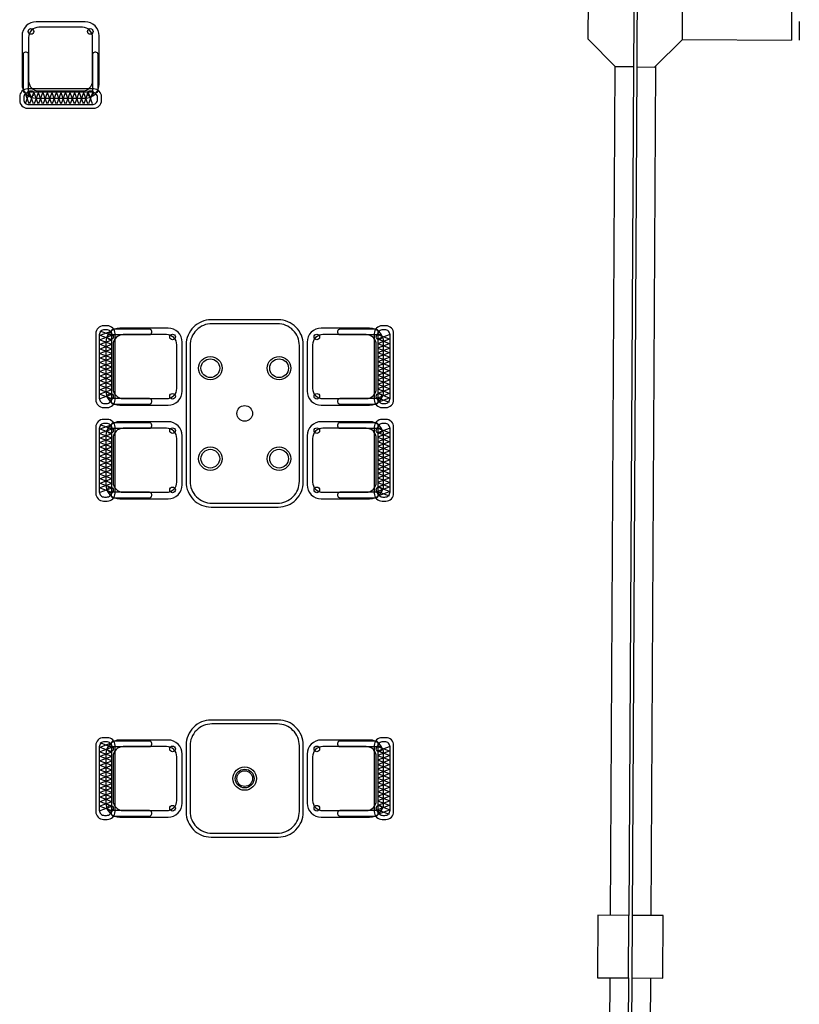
# Model space of a CAD drawing. Header units: metres. Extents: x 2232.4 to 2275.2, y 411.9 to 437.5.
# Tile 14 of 19: x 2270.2 to 2275.2, y 424.9 to 431.2. Entities that reach past the tile are written whole.
import ezdxf

# ---------------------------------------------------------------- set-up
doc = ezdxf.new("R2010")
doc.units = ezdxf.units.M
for name, color, linetype in [('CL', 40, 'Continuous'), ('DOOR', 5, 'Continuous'), ('RP_CHAIRS', 7, 'Continuous'), ('RP_TABLES', 7, 'Continuous'), ('WALL NEW', 40, 'Continuous')]:
    doc.layers.add(name, color=color, linetype=linetype)

# ---------------------------------------------------------------- blocks, each defined once
blk = doc.blocks.new('RP_BOHEMIAN_TABLE_4')
at = {"color": 0}
for points in [[(-0.44, -0.375), (0.44, -0.375, 0.414214), (0.6, -0.215), (0.6, 0.215, 0.414214), (0.44, 0.375), (-0.44, 0.375, 0.414214), (-0.6, 0.215), (-0.6, -0.215, 0.414214)], [(-0.435, -0.35), (0.435, -0.35, 0.414214), (0.575, -0.21), (0.575, 0.21, 0.414214), (0.435, 0.35), (-0.435, 0.35, 0.414214), (-0.575, 0.21), (-0.575, -0.21, 0.414214)]]:
    blk.add_lwpolyline(points, format="xyb", close=True, dxfattribs=at)
for centre, radius in [((-0.29, 0.22), 0.075), ((-0.29, 0.22), 0.06), ((0.29, 0.22), 0.075), ((0.29, 0.22), 0.06), ((0, 0), 0.05), ((-0.29, -0.22), 0.075), ((-0.29, -0.22), 0.06), ((0.29, -0.22), 0.075), ((0.29, -0.22), 0.06)]:
    blk.add_circle(centre, radius, dxfattribs=at)
blk = doc.blocks.new('RP_BOHEMIAN_CHAIR')
at = {"color": 0}
for points in [[(-0.212, 0.155), (0.212, 0.155, 0.414214), (0.262, 0.205), (0.262, 0.229, 0.414214), (0.212, 0.279), (-0.212, 0.279, 0.414214), (-0.262, 0.229), (-0.262, 0.205, 0.414214)], [(-0.203, 0.177), (0.203, 0.177, 0.414214), (0.236, 0.21), (0.236, 0.223, 0.414214), (0.203, 0.256), (-0.203, 0.256, 0.414214), (-0.236, 0.223), (-0.236, 0.21, 0.414214)], [(-0.157, -0.275), (0.157, -0.275, 0.414214), (0.247, -0.185), (0.247, 0.125, 0.414214), (0.157, 0.215), (-0.157, 0.215, 0.414214), (-0.247, 0.125), (-0.247, -0.185, 0.414214)], [(-0.225, -0.08), (-0.22, -0.08, 0.414214), (-0.205, -0.065), (-0.205, 0.165, 0.414214), (-0.22, 0.18), (-0.225, 0.18, 0.414214), (-0.24, 0.165), (-0.24, -0.065, 0.414214)], [(-0.14, -0.24), (0.14, -0.24, 0.414214), (0.205, -0.175), (0.205, 0.103, 0.414214), (0.14, 0.168), (-0.14, 0.168, 0.414214), (-0.205, 0.103), (-0.205, -0.175, 0.414214)], [(0.22, -0.08), (0.225, -0.08, 0.414214), (0.24, -0.065), (0.24, 0.165, 0.414214), (0.225, 0.18), (0.22, 0.18, 0.414214), (0.205, 0.165), (0.205, -0.065, 0.414214)]]:
    blk.add_lwpolyline(points, format="xyb", close=True, dxfattribs=at)
for points in [[(-0.204, 0.181), (-0.178, 0.25)], [(-0.204, 0.25), (-0.178, 0.181)], [(-0.175, 0.181), (-0.149, 0.25)], [(-0.175, 0.25), (-0.149, 0.181)], [(-0.146, 0.181), (-0.12, 0.25)], [(-0.146, 0.25), (-0.12, 0.181)], [(-0.117, 0.181), (-0.091, 0.25)], [(-0.117, 0.25), (-0.091, 0.181)], [(-0.088, 0.181), (-0.062, 0.25)], [(-0.088, 0.25), (-0.062, 0.181)], [(-0.059, 0.181), (-0.033, 0.25)], [(-0.059, 0.25), (-0.033, 0.181)], [(-0.03, 0.181), (-0.004, 0.25)], [(-0.03, 0.25), (-0.004, 0.181)], [(-0.001, 0.181), (0.025, 0.25)], [(-0.001, 0.25), (0.025, 0.181)], [(0.028, 0.181), (0.054, 0.25)], [(0.028, 0.25), (0.054, 0.181)], [(0.057, 0.181), (0.083, 0.25)], [(0.057, 0.25), (0.083, 0.181)], [(0.086, 0.181), (0.112, 0.25)], [(0.086, 0.25), (0.112, 0.181)], [(0.115, 0.181), (0.141, 0.25)], [(0.115, 0.25), (0.141, 0.181)], [(0.144, 0.181), (0.17, 0.25)], [(0.144, 0.25), (0.17, 0.181)], [(0.173, 0.181), (0.199, 0.25)], [(0.173, 0.25), (0.199, 0.181)], [(0.202, 0.181), (0.228, 0.25)], [(0.202, 0.25), (0.228, 0.181)]]:
    blk.add_lwpolyline(points, dxfattribs=at)
for centre in [(-0.19, 0.185), (0.19, 0.185), (-0.19, -0.213), (0.19, -0.213)]:
    blk.add_circle(centre, 0.018, dxfattribs=at)
blk = doc.blocks.new('RP_BOHEMIAN_TABLE_2')
at = {"color": 0}
for points in [[(-0.215, -0.375), (0.215, -0.375, 0.414214), (0.375, -0.215), (0.375, 0.215, 0.414214), (0.215, 0.375), (-0.215, 0.375, 0.414214), (-0.375, 0.215), (-0.375, -0.215, 0.414214)], [(-0.21, -0.35), (0.21, -0.35, 0.414214), (0.35, -0.21), (0.35, 0.21, 0.414214), (0.21, 0.35), (-0.21, 0.35, 0.414214), (-0.35, 0.21), (-0.35, -0.21, 0.414214)]]:
    blk.add_lwpolyline(points, format="xyb", close=True, dxfattribs=at)
for radius in [0.075, 0.06, 0.05]:
    blk.add_circle((0, 0), radius, dxfattribs=at)

msp = doc.modelspace()

# ---------------------------------------------------------------- linework, layer by layer
at = {"layer": 'CL'}
for points in [[(2273.88, 431.339), (2274.0578, 431.5148), (2274.1728, 431.5142), (2274.1695, 430.9107), (2274.0545, 430.9113), (2273.8787, 431.089)], [(2274.4836, 431.3357), (2274.3078, 431.5135), (2274.1928, 431.5141), (2274.1895, 430.9106), (2274.3045, 430.9099), (2274.4822, 431.0858)], [(2274.1377, 425.0728), (2274.1399, 425.4728), (2273.9399, 425.4739), (2273.9377, 425.0739)], [(2274.3577, 425.0716), (2274.3599, 425.4716), (2274.1599, 425.4727), (2274.1577, 425.0727)]]:
    msp.add_lwpolyline(points, close=True, dxfattribs=at)
at = {"layer": 'DOOR'}
msp.add_line((2275.2311, 431.2017), (2275.2304, 431.0817), dxfattribs=at)
at = {"layer": 'WALL NEW'}
for p, q in [((2275.1818, 431.3319), (2275.1804, 431.082)), ((2274.4822, 431.0858), (2275.1804, 431.082)), ((2274.0495, 430.9163), (2274.0199, 425.4735)), ((2274.3095, 430.9149), (2274.2799, 425.4721)), ((2274.1695, 430.9107), (2274.1399, 425.4728)), ((2274.1895, 430.9106), (2274.1599, 425.4727)), ((2274.0177, 425.0735), (2273.988, 419.6089)), ((2274.1377, 425.0728), (2274.108, 419.6082)), ((2274.1577, 425.0727), (2274.128, 419.6081)), ((2274.2777, 425.0721), (2274.248, 419.6075))]:
    msp.add_line(p, q, dxfattribs=at)

# ---------------------------------------------------------------- block references
at = {"layer": 'RP_CHAIRS'}
for p, rotation in [((2270.5, 430.925), 180), ((2271.004, 428.99), 90), ((2272.354, 428.99), 270), ((2271.004, 428.39), 90), ((2272.354, 428.39), 270), ((2271.004, 426.35), 90), ((2272.354, 426.35), 270)]:
    msp.add_blockref('RP_BOHEMIAN_CHAIR', p, dxfattribs=dict(at, rotation=rotation))
at = {"layer": 'RP_TABLES', "rotation": 90}
msp.add_blockref('RP_BOHEMIAN_TABLE_4', (2271.679, 428.69), dxfattribs=at)
at = {"layer": 'RP_TABLES'}
msp.add_blockref('RP_BOHEMIAN_TABLE_2', (2271.679, 426.35), dxfattribs=at)

doc.saveas('drawing.dxf')
